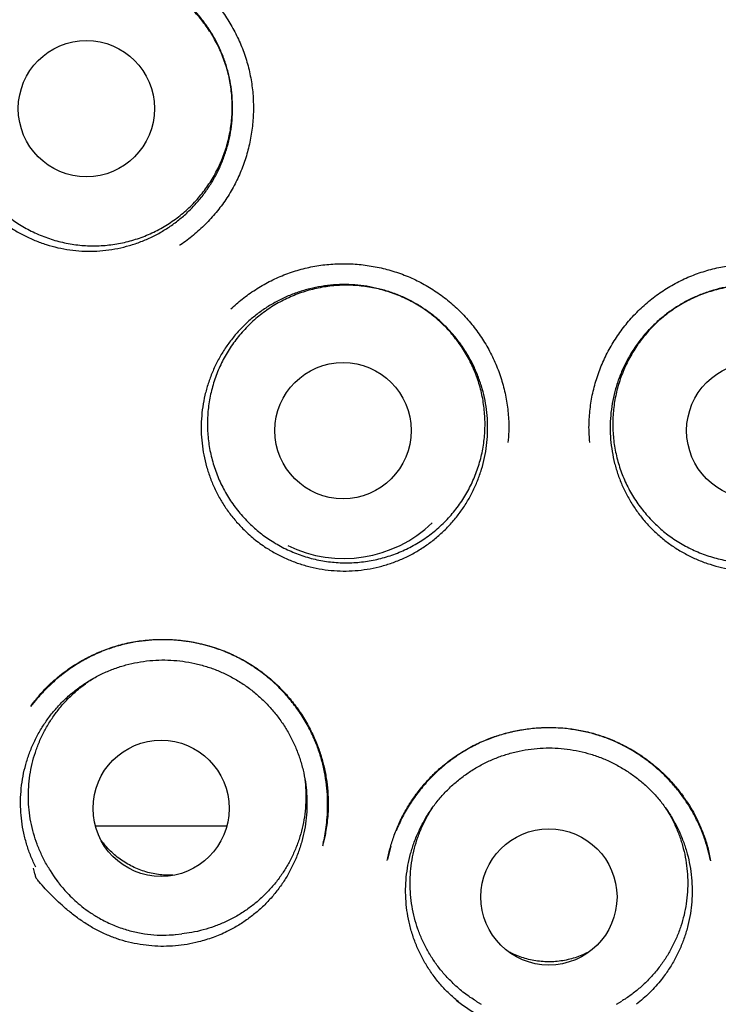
# Model space of a CAD drawing. Header units: millimetres. Extents: x 8 to 676, y 12 to 869.
# Tile 61 of 77: x 399.08 to 405.36, y 841.99 to 850.85. Entities that reach past the tile are written whole.
import ezdxf

# ---------------------------------------------------------------- set-up
doc = ezdxf.new("R2010")
doc.units = ezdxf.units.MM

msp = doc.modelspace()

# ---------------------------------------------------------------- linework, layer by layer
at = {"color": 7, "linetype": 'Continuous', "lineweight": 30}
for p, q in [((402.4135, 843.4134), (402.3849, 843.2956)), ((399.3509, 843.1953), (399.3809, 843.1484)), ((400.473, 842.6198), (400.4781, 842.62)), ((400.4781, 842.62), (400.5335, 842.6258)), ((403.18, 842.0218), (403.2274, 841.9925)), ((404.4452, 841.9925), (404.4926, 842.0218))]:
    msp.add_line(p, q, dxfattribs=at)
at = {"color": 7, "linetype": 'Continuous', "lineweight": 30, "flags": 128}
msp.add_lwpolyline([(400.4501, 842.6175), (400.4602, 842.6183), (400.4781, 842.62)], dxfattribs=at)
at = {"color": 7, "linetype": 'Continuous', "lineweight": 30}
for centre, radius in [((403.8363, 850.9968), 16.35), ((403.8363, 850.9968), 16.1738), ((399.6759, 850.0472), 0.6128), ((401.9844, 847.1516), 0.6128), ((405.6882, 847.1516), 0.6128), ((400.3479, 843.7544), 0.6125), ((403.8363, 842.9581), 0.6126)]:
    msp.add_circle(centre, radius, dxfattribs=at)
for centre, radius, start, end in [((401.9891, 847.1606), 1.1585, 244.27775, 313.56808), ((400.3572, 843.7734), 1.1592, 212.62962, 217.57604)]:
    msp.add_arc(centre, radius, start, end, dxfattribs=at)
for points, knots in [([(403.8363, 868.8491), (403.7102, 868.8483), (403.4616, 868.8468), (403.0939, 868.8348), (402.7369, 868.8163), (402.3903, 868.7913), (402.0559, 868.7607), (401.7337, 868.7252), (401.4234, 868.6854), (401.1229, 868.6416), (400.8146, 868.5913), (400.4997, 868.5343), (400.1795, 868.4702), (399.8728, 868.4031), (399.5794, 868.3336), (399.2995, 868.2625), (399.0273, 868.1887), (398.7636, 868.1128), (398.5093, 868.0354), (398.2705, 867.9589), (398.0618, 867.8889), (397.8808, 867.8259), (397.7246, 867.7699), (397.5739, 867.7142), (397.3569, 867.6319), (397.0722, 867.5189), (396.7209, 867.3707), (396.3385, 867.1996), (395.9258, 867.0027), (395.4838, 866.7764), (395.044, 866.5355), (394.6073, 866.28), (394.1751, 866.0104), (393.757, 865.733), (393.354, 865.4492), (392.9667, 865.1606), (392.588, 864.8624), (392.2187, 864.5551), (391.8513, 864.2324), (391.4866, 863.8936), (391.1251, 863.5381), (390.774, 863.1726), (390.4333, 862.7969), (390.1029, 862.4112), (389.789, 862.0229), (389.491, 861.6327), (389.2085, 861.2417), (388.9365, 860.8431), (388.6753, 860.4373), (388.4201, 860.0167), (388.1718, 859.5806), (387.9312, 859.1287), (387.7037, 858.67), (387.4895, 858.2054), (387.2893, 857.736), (387.1066, 857.2714), (386.9406, 856.8121), (386.7902, 856.3583), (386.652, 855.9008), (386.5262, 855.4398), (386.4102, 854.9657), (386.3051, 854.4784), (386.2115, 853.9774), (386.132, 853.4726), (386.0666, 852.9644), (386.0157, 852.4546), (385.9801, 851.954), (385.9589, 851.4638), (385.9511, 850.9841), (385.9561, 850.5051), (385.9739, 850.0269), (386.0051, 849.5399), (386.0506, 849.044), (386.1114, 848.5394), (386.1866, 848.0357), (386.2762, 847.5329), (386.3801, 847.0314), (386.4961, 846.5421), (386.6229, 846.0659), (386.7591, 845.604), (386.9073, 845.1472), (387.0672, 844.6955), (387.2425, 844.2397), (387.4339, 843.7802), (387.6423, 843.3174), (387.864, 842.8602), (388.099, 842.4085), (388.3474, 841.9623), (388.6047, 841.5293), (388.8703, 841.1092), (389.1435, 840.7017), (389.4292, 840.2993), (389.7275, 839.9026), (390.0187, 839.5367), (390.3007, 839.2002), (390.5713, 838.8918), (390.8516, 838.5867), (391.1425, 838.2844), (391.4449, 837.9845), (391.7593, 837.6874), (392.0396, 837.435), (392.2818, 837.2253), (392.4824, 837.0566), (392.6874, 836.8892), (392.8965, 836.7235), (393.1092, 836.56), (393.2929, 836.4232), (393.4422, 836.3143), (393.5528, 836.2348), (393.6531, 836.1635), (393.7431, 836.1003), (393.8191, 836.0474), (393.882, 836.0039), (393.9329, 835.969), (393.9765, 835.9392), (394.0126, 835.9146), (394.0416, 835.8951), (394.0581, 835.8841), (394.0652, 835.8793)], [0, 0, 0, 0, 0.008234, 0.016241, 0.024023, 0.031588, 0.038937, 0.045949, 0.052759, 0.05937, 0.065784, 0.073164, 0.08027, 0.087107, 0.093672, 0.099962, 0.105973, 0.112089, 0.117881, 0.123339, 0.128465, 0.132261, 0.135853, 0.139304, 0.142756, 0.151008, 0.159308, 0.16766, 0.178369, 0.189175, 0.200088, 0.211116, 0.222218, 0.233356, 0.243882, 0.254406, 0.264904, 0.275358, 0.285789, 0.296833, 0.307867, 0.318899, 0.329935, 0.340987, 0.352066, 0.362548, 0.373052, 0.383564, 0.394069, 0.404565, 0.415698, 0.426841, 0.437995, 0.449138, 0.46025, 0.471323, 0.481741, 0.492146, 0.502546, 0.512948, 0.52336, 0.534419, 0.545509, 0.556639, 0.567797, 0.578966, 0.590102, 0.600569, 0.611011, 0.621436, 0.631851, 0.642262, 0.653309, 0.664371, 0.675455, 0.686572, 0.697726, 0.708897, 0.719418, 0.729902, 0.74035, 0.75078, 0.761197, 0.772241, 0.783288, 0.794345, 0.805423, 0.816541, 0.827702, 0.838312, 0.849001, 0.859744, 0.870545, 0.881412, 0.890286, 0.899213, 0.908213, 0.917344, 0.926613, 0.936028, 0.945594, 0.951246, 0.956954, 0.962716, 0.968526, 0.974382, 0.980238, 0.983488, 0.986453, 0.989133, 0.991528, 0.993639, 0.995183, 0.996531, 0.997686, 0.998647, 0.999417, 1, 1, 1, 1]), ([(413.6075, 835.8794), (413.6134, 835.8834), (413.6261, 835.892), (413.655, 835.9124), (413.6973, 835.9422), (413.7559, 835.9831), (413.8258, 836.0308), (413.9035, 836.0839), (414.0142, 836.1607), (414.1586, 836.2626), (414.3374, 836.3919), (414.5247, 836.531), (414.7198, 836.6798), (414.9236, 836.8398), (415.1355, 837.0113), (415.3384, 837.1807), (415.5303, 837.3457), (415.7077, 837.5023), (415.8831, 837.6612), (416.0545, 837.8208), (416.2651, 838.0219), (416.5114, 838.2656), (416.7894, 838.5535), (417.056, 838.8419), (417.3114, 839.1307), (417.561, 839.425), (417.8044, 839.7249), (418.0414, 840.0301), (418.2687, 840.3359), (418.4878, 840.6437), (418.7, 840.9553), (418.9052, 841.2705), (419.1035, 841.5892), (419.3111, 841.9389), (419.5259, 842.3206), (419.7454, 842.7358), (419.9538, 843.1563), (420.1511, 843.5821), (420.3412, 844.022), (420.5231, 844.4764), (420.6958, 844.9456), (420.8559, 845.4207), (421.0029, 845.9012), (421.1366, 846.3858), (421.2542, 846.8639), (421.3567, 847.3343), (421.4449, 847.7966), (421.521, 848.2601), (421.5849, 848.725), (421.6377, 849.2007), (421.6785, 849.6874), (421.7062, 850.185), (421.7201, 850.6844), (421.72, 851.1854), (421.7057, 851.6876), (421.678, 852.1802), (421.6377, 852.6617), (421.5858, 853.1312), (421.522, 853.5978), (421.446, 854.0617), (421.3564, 854.5322), (421.2524, 855.0091), (421.133, 855.4922), (421.0001, 855.9723), (420.8536, 856.4492), (420.6935, 856.923), (420.5228, 857.3846), (420.3428, 857.8334), (420.1548, 858.2684), (419.9557, 858.6972), (419.746, 859.1194), (419.5213, 859.5433), (419.2809, 859.9686), (419.0241, 860.3947), (418.7559, 860.8134), (418.4763, 861.2246), (418.1852, 861.6283), (417.8882, 862.017), (417.586, 862.3911), (417.2794, 862.7508), (416.9628, 863.1029), (416.637, 863.4465), (416.3124, 863.771), (415.9902, 864.077), (415.6714, 864.3656), (415.3454, 864.6466), (415.0128, 864.9197), (414.6742, 865.1844), (414.3322, 865.4388), (413.9784, 865.6892), (413.6153, 865.9333), (413.2433, 866.1703), (412.8745, 866.3929), (412.5091, 866.6017), (412.2182, 866.7591), (412.002, 866.8716), (411.86, 866.9439), (411.7158, 867.0157), (411.5653, 867.0889), (411.4041, 867.1654), (411.2309, 867.2454), (411.0452, 867.3287), (410.8435, 867.4163), (410.6251, 867.5079), (410.3893, 867.603), (410.1388, 867.6996), (409.8736, 867.7972), (409.5939, 867.8951), (409.3149, 867.9875), (409.038, 868.0741), (408.7649, 868.1549), (408.4813, 868.2338), (408.1873, 868.3104), (407.8847, 868.3836), (407.5734, 868.4532), (407.2535, 868.5187), (406.9233, 868.5801), (406.5801, 868.6372), (406.2236, 868.6893), (405.8537, 868.7356), (405.4725, 868.7751), (405.0799, 868.8071), (404.6758, 868.8308), (404.26, 868.8462), (403.9788, 868.8481), (403.8363, 868.8491)], [0, 0, 0, 0, 0.000552, 0.001205, 0.002456, 0.004012, 0.005886, 0.007981, 0.01016, 0.014683, 0.019527, 0.024569, 0.029914, 0.035556, 0.041491, 0.047717, 0.052815, 0.058019, 0.063172, 0.06827, 0.073314, 0.082189, 0.090899, 0.099447, 0.107837, 0.116073, 0.124646, 0.133059, 0.141311, 0.149527, 0.157735, 0.165924, 0.174094, 0.182247, 0.192479, 0.202698, 0.212911, 0.223125, 0.233347, 0.244204, 0.255084, 0.265996, 0.276945, 0.287894, 0.298822, 0.309094, 0.319334, 0.329556, 0.339769, 0.349978, 0.360811, 0.371658, 0.382526, 0.393429, 0.404375, 0.415334, 0.425647, 0.435926, 0.446176, 0.456406, 0.466622, 0.477451, 0.48828, 0.499119, 0.509976, 0.52086, 0.531779, 0.542113, 0.552435, 0.562723, 0.572982, 0.583219, 0.594058, 0.604885, 0.615704, 0.626524, 0.637356, 0.648208, 0.658466, 0.668759, 0.679071, 0.689384, 0.699684, 0.709041, 0.718401, 0.727768, 0.737143, 0.746507, 0.755832, 0.76498, 0.77481, 0.784408, 0.793782, 0.80294, 0.811886, 0.815386, 0.818854, 0.822294, 0.825904, 0.829787, 0.833941, 0.83837, 0.843075, 0.8483, 0.853836, 0.859683, 0.865835, 0.872288, 0.879035, 0.885031, 0.891231, 0.897638, 0.904251, 0.911072, 0.917975, 0.925081, 0.932392, 0.939912, 0.947802, 0.955915, 0.964256, 0.972828, 0.981639, 0.990694, 1, 1, 1, 1]), ([(399.9051, 851.5158), (399.9321, 851.5123), (400.0071, 851.5024), (400.1274, 851.471), (400.2646, 851.4233), (400.3961, 851.3617), (400.5205, 851.287), (400.6369, 851.2004), (400.7443, 851.1028), (400.8419, 850.9952), (400.9288, 850.8785), (401.0043, 850.7539), (401.0674, 850.6222), (401.1172, 850.4845), (401.1528, 850.3423), (401.1739, 850.1976), (401.1806, 850.0518), (401.1732, 849.9064), (401.1519, 849.7626), (401.117, 849.6217), (401.0686, 849.4849), (401.007, 849.3535), (400.9324, 849.229), (400.8454, 849.1127), (400.7476, 849.0049), (400.639, 848.9083), (400.5604, 848.8459), (400.5163, 848.8193), (400.5137, 848.8177)], [0, 0, 0, 0, 0.0227891, 0.0634107, 0.1039856, 0.1445104, 0.1850018, 0.2254783, 0.2659765, 0.306516, 0.3471076, 0.3877629, 0.4285045, 0.4693755, 0.5103279, 0.5511323, 0.5918302, 0.6324542, 0.6730207, 0.7135395, 0.7540244, 0.7945024, 0.8350082, 0.8755547, 0.916153, 0.9567888, 0.9974323, 1, 1, 1, 1]), ([(398.8062, 849.1286), (398.7808, 849.1544), (398.7301, 849.2062), (398.6626, 849.2917), (398.602, 849.382), (398.5493, 849.4771), (398.505, 849.5764), (398.4691, 849.6791), (398.4419, 849.7845), (398.4236, 849.8917), (398.4146, 850), (398.4148, 850.1089), (398.4239, 850.2173), (398.4421, 850.3245), (398.4695, 850.4297), (398.5056, 850.5324), (398.5502, 850.6317), (398.6028, 850.7268), (398.6635, 850.817), (398.7315, 850.9018), (398.8064, 850.9808), (398.8875, 851.0531), (398.9746, 851.1181), (399.0669, 851.1757), (399.1637, 851.2253), (399.2642, 851.2667), (399.3679, 851.2992), (399.4741, 851.3229), (399.5818, 851.3378), (399.6903, 851.3435), (399.7989, 851.3399), (399.907, 851.3271), (400.0136, 851.3054), (400.1179, 851.2749), (400.2192, 851.2355), (400.3169, 851.1876), (400.4103, 851.1319), (400.4987, 851.0685), (400.5812, 850.9978), (400.6576, 850.9203), (400.7273, 850.8367), (400.7897, 850.7477), (400.8442, 850.6536), (400.8907, 850.5552), (400.9289, 850.4533), (400.9583, 850.3486), (400.9786, 850.2418), (400.9899, 850.1336), (400.9922, 850.0247), (400.9853, 849.9162), (400.9691, 849.8087), (400.944, 849.7029), (400.9101, 849.5994), (400.8678, 849.4993), (400.8169, 849.4032), (400.7582, 849.3117), (400.692, 849.2253), (400.6189, 849.1449), (400.5391, 849.071), (400.4534, 849.0041), (400.3624, 848.9445), (400.2668, 848.8928), (400.1671, 848.8496), (400.064, 848.8148), (399.9584, 848.7887), (399.8511, 848.7716), (399.7427, 848.7638), (399.6339, 848.7652), (399.5256, 848.7756), (399.4187, 848.7949), (399.3138, 848.8235), (399.2116, 848.8608), (399.1128, 848.9064), (399.0106, 848.9647), (398.9064, 849.0371), (398.8396, 849.0981), (398.8062, 849.1286)], [0, 0, 0, 0, 0.0134, 0.026847, 0.040295, 0.053694, 0.067094, 0.080541, 0.093989, 0.107388, 0.120788, 0.134235, 0.147683, 0.161082, 0.174482, 0.18793, 0.201377, 0.214777, 0.228176, 0.241624, 0.255071, 0.268471, 0.28187, 0.295318, 0.308765, 0.322165, 0.335565, 0.349012, 0.36246, 0.375859, 0.389259, 0.402706, 0.416154, 0.429553, 0.442953, 0.4564, 0.469848, 0.483247, 0.496647, 0.510095, 0.523542, 0.536942, 0.550341, 0.563789, 0.577236, 0.590636, 0.604035, 0.617483, 0.63093, 0.64433, 0.65773, 0.671177, 0.684625, 0.698024, 0.711424, 0.724871, 0.738319, 0.751718, 0.765118, 0.778565, 0.792013, 0.805412, 0.818812, 0.83226, 0.845707, 0.859107, 0.872506, 0.885954, 0.899401, 0.912801, 0.9262, 0.939648, 0.953095, 0.966495, 0.983247, 1, 1, 1, 1]), ([(398.8676, 849.1684), (398.8353, 849.2022), (398.7705, 849.2699), (398.6884, 849.3843), (398.6187, 849.5064), (398.5637, 849.6359), (398.5233, 849.7706), (398.4981, 849.909), (398.489, 850.0493), (398.4955, 850.1898), (398.5175, 850.3287), (398.5553, 850.4642), (398.6079, 850.5946), (398.6746, 850.7184), (398.7552, 850.8337), (398.8479, 850.9393), (398.9519, 851.034), (399.066, 851.1161), (399.1885, 851.1851), (399.3179, 851.24), (399.4527, 851.2797), (399.5912, 851.3042), (399.7315, 851.3132), (399.8719, 851.3059), (400.0106, 851.2832), (400.1459, 851.2452), (400.2761, 851.1919), (400.3995, 851.1245), (400.5146, 851.0439), (400.6198, 850.9505), (400.7139, 850.846), (400.7959, 850.7318), (400.8643, 850.6088), (400.9186, 850.4791), (400.9582, 850.3441), (400.982, 850.2055), (400.9903, 850.0651), (400.983, 849.9246), (400.9596, 849.786), (400.921, 849.6507), (400.8676, 849.5206), (400.7997, 849.3975), (400.7185, 849.2827), (400.6251, 849.1776), (400.5203, 849.0839), (400.4057, 849.0025), (400.2828, 848.9343), (400.1528, 848.8806), (400.0178, 848.8417), (399.8792, 848.818), (399.7388, 848.8104), (399.5985, 848.8185), (399.4599, 848.842), (399.3249, 848.8814), (399.195, 848.9353), (399.0748, 849.0022), (398.9644, 849.0795), (398.8999, 849.1388), (398.8676, 849.1684)], [0, 0, 0, 0, 0.017879, 0.035815, 0.053694, 0.071573, 0.089509, 0.107388, 0.125266, 0.143202, 0.161081, 0.17896, 0.196896, 0.214775, 0.232654, 0.25059, 0.268469, 0.286348, 0.304284, 0.322163, 0.340041, 0.357977, 0.375856, 0.393735, 0.411671, 0.42955, 0.447429, 0.465365, 0.483244, 0.501123, 0.519059, 0.536938, 0.554816, 0.572752, 0.590631, 0.60851, 0.626446, 0.644325, 0.662204, 0.68014, 0.698019, 0.715898, 0.733834, 0.751713, 0.769591, 0.787527, 0.805406, 0.823285, 0.841221, 0.8591, 0.876979, 0.894915, 0.912794, 0.930673, 0.948609, 0.966488, 0.983244, 1, 1, 1, 1]), ([(400.9751, 848.2456), (401.0087, 848.2759), (401.0781, 848.3387), (401.1945, 848.4205), (401.3201, 848.4932), (401.4523, 848.5532), (401.5896, 848.5999), (401.7311, 848.6324), (401.8752, 848.6505), (402.0206, 848.6543), (402.1658, 848.6442), (402.3094, 848.6204), (402.4501, 848.583), (402.5864, 848.5322), (402.7168, 848.4683), (402.8399, 848.3914), (402.9547, 848.3026), (403.0604, 848.2031), (403.156, 848.0937), (403.2408, 847.9755), (403.3139, 847.8495), (403.3746, 847.7167), (403.4219, 847.5782), (403.455, 847.4355), (403.4731, 847.2905), (403.4781, 847.1592), (403.471, 847.0772), (403.4681, 847.0435)], [0, 0, 0, 0, 0.037926, 0.078491, 0.119008, 0.159486, 0.199948, 0.24043, 0.280955, 0.321535, 0.362157, 0.402791, 0.443404, 0.483971, 0.524488, 0.56497, 0.605436, 0.645922, 0.686448, 0.727026, 0.767668, 0.808393, 0.849245, 0.890191, 0.930992, 0.971684, 1, 1, 1, 1]), ([(404.2046, 847.0435), (404.2017, 847.0772), (404.1946, 847.1592), (404.1996, 847.2905), (404.2176, 847.4355), (404.2507, 847.5782), (404.298, 847.7167), (404.3587, 847.8495), (404.4319, 847.9755), (404.5167, 848.0937), (404.6123, 848.2031), (404.7179, 848.3026), (404.8327, 848.3914), (404.9558, 848.4683), (405.0863, 848.5322), (405.2225, 848.583), (405.3632, 848.6204), (405.5068, 848.6442), (405.652, 848.6543), (405.7974, 848.6505), (405.9416, 848.6324), (406.083, 848.5999), (406.2203, 848.5532), (406.3525, 848.4932), (406.4781, 848.4205), (406.5945, 848.3387), (406.664, 848.2759), (406.6975, 848.2456)], [0, 0, 0, 0, 0.0283162, 0.0690082, 0.1098089, 0.1507546, 0.1916067, 0.2323325, 0.2729735, 0.3135516, 0.3540782, 0.3945642, 0.43503, 0.4755124, 0.516029, 0.5565962, 0.5972092, 0.6378431, 0.6784648, 0.7190449, 0.7595698, 0.8000519, 0.8405138, 0.8809919, 0.9215091, 0.9620744, 1, 1, 1, 1]), ([(401.0827, 846.2695), (401.0579, 846.2958), (401.0081, 846.3484), (400.9422, 846.4351), (400.8832, 846.5265), (400.8322, 846.6226), (400.7897, 846.7226), (400.7557, 846.826), (400.7304, 846.9318), (400.7141, 847.0392), (400.7071, 847.1477), (400.7093, 847.2565), (400.7205, 847.3647), (400.7406, 847.4715), (400.77, 847.5761), (400.808, 847.678), (400.8544, 847.7764), (400.9088, 847.8705), (400.9711, 847.9595), (401.0407, 848.0431), (401.1171, 848.1206), (401.1996, 848.1913), (401.2879, 848.2547), (401.3813, 848.3105), (401.479, 848.3583), (401.5803, 848.3978), (401.6846, 848.4284), (401.7912, 848.4501), (401.8993, 848.4629), (402.0079, 848.4666), (402.1165, 848.461), (402.2243, 848.4462), (402.3306, 848.4225), (402.4343, 848.3901), (402.5349, 848.3488), (402.6318, 848.2992), (402.7242, 848.2417), (402.8114, 848.1768), (402.8926, 848.1045), (402.9676, 848.0257), (403.0358, 847.9408), (403.0966, 847.8507), (403.1494, 847.7557), (403.1941, 847.6565), (403.2303, 847.5539), (403.2579, 847.4487), (403.2762, 847.3416), (403.2855, 847.2332), (403.2858, 847.1244), (403.2769, 847.0161), (403.2588, 846.909), (403.2316, 846.8036), (403.1959, 846.7009), (403.1517, 846.6016), (403.099, 846.5065), (403.0386, 846.4161), (402.9708, 846.331), (402.8962, 846.252), (402.8151, 846.1797), (402.728, 846.1144), (402.6359, 846.0565), (402.5393, 846.0066), (402.4388, 845.9653), (402.3351, 845.9325), (402.229, 845.9084), (402.1213, 845.8933), (402.0128, 845.8875), (401.904, 845.8909), (401.7959, 845.9032), (401.6893, 845.9246), (401.5849, 845.9551), (401.4834, 845.9943), (401.3854, 846.0417), (401.2842, 846.1019), (401.1813, 846.1762), (401.1156, 846.2384), (401.0827, 846.2695)], [0, 0, 0, 0, 0.0134, 0.026847, 0.040295, 0.053694, 0.067094, 0.080541, 0.093989, 0.107388, 0.120788, 0.134235, 0.147683, 0.161082, 0.174482, 0.18793, 0.201377, 0.214777, 0.228176, 0.241624, 0.255071, 0.268471, 0.28187, 0.295318, 0.308765, 0.322165, 0.335565, 0.349012, 0.36246, 0.375859, 0.389259, 0.402706, 0.416154, 0.429553, 0.442953, 0.4564, 0.469848, 0.483247, 0.496647, 0.510095, 0.523542, 0.536942, 0.550341, 0.563789, 0.577236, 0.590636, 0.604035, 0.617483, 0.63093, 0.64433, 0.65773, 0.671177, 0.684625, 0.698024, 0.711424, 0.724871, 0.738319, 0.751718, 0.765118, 0.778565, 0.792013, 0.805412, 0.818812, 0.83226, 0.845707, 0.859107, 0.872506, 0.885954, 0.899401, 0.912801, 0.9262, 0.939648, 0.953095, 0.966495, 0.983247, 1, 1, 1, 1]), ([(401.1275, 846.3312), (401.0956, 846.3655), (401.0318, 846.4341), (400.9515, 846.5497), (400.8836, 846.6728), (400.8305, 846.803), (400.7921, 846.9383), (400.769, 847.077), (400.7619, 847.2174), (400.7705, 847.3577), (400.7946, 847.4962), (400.8345, 847.631), (400.889, 847.7606), (400.9576, 847.8833), (401.0399, 847.9973), (401.1343, 848.1015), (401.2396, 848.1945), (401.355, 848.2749), (401.4786, 848.3419), (401.6089, 848.3949), (401.7444, 848.4325), (401.8832, 848.4549), (402.0236, 848.4618), (402.164, 848.4524), (402.3024, 848.4276), (402.4373, 848.3876), (402.5666, 848.3323), (402.689, 848.2631), (402.803, 848.1807), (402.9068, 848.0858), (402.9994, 847.98), (403.0798, 847.8645), (403.1463, 847.7406), (403.1987, 847.6102), (403.2362, 847.4747), (403.258, 847.3357), (403.2642, 847.1953), (403.2548, 847.055), (403.2293, 846.9168), (403.1887, 846.7822), (403.1334, 846.653), (403.0636, 846.5309), (402.9807, 846.4174), (402.8857, 846.3138), (402.7794, 846.2218), (402.6635, 846.1421), (402.5396, 846.0758), (402.4088, 846.0241), (402.2731, 845.9873), (402.1341, 845.9657), (401.9936, 845.9602), (401.8533, 845.9704), (401.715, 845.996), (401.5806, 846.0374), (401.4515, 846.0933), (401.3322, 846.162), (401.223, 846.2408), (401.1593, 846.3011), (401.1275, 846.3312)], [0, 0, 0, 0, 0.017879, 0.035815, 0.053694, 0.071573, 0.089509, 0.107388, 0.125266, 0.143202, 0.161081, 0.17896, 0.196896, 0.214775, 0.232654, 0.25059, 0.268469, 0.286348, 0.304284, 0.322163, 0.340041, 0.357977, 0.375856, 0.393735, 0.411671, 0.42955, 0.447429, 0.465365, 0.483244, 0.501123, 0.519059, 0.536938, 0.554816, 0.572752, 0.590631, 0.60851, 0.626446, 0.644325, 0.662204, 0.68014, 0.698019, 0.715898, 0.733834, 0.751713, 0.769591, 0.787527, 0.805406, 0.823285, 0.841221, 0.8591, 0.876979, 0.894915, 0.912794, 0.930673, 0.948609, 0.966488, 0.983244, 1, 1, 1, 1]), ([(406.5899, 846.2695), (406.5638, 846.2444), (406.5114, 846.1943), (406.4252, 846.1278), (406.3341, 846.0682), (406.2384, 846.0166), (406.1386, 845.9735), (406.0355, 845.9388), (405.9298, 845.9128), (405.8224, 845.8957), (405.714, 845.888), (405.6052, 845.8894), (405.4968, 845.8998), (405.3899, 845.9192), (405.285, 845.9478), (405.1828, 845.9852), (405.0841, 846.0309), (404.9896, 846.0846), (404.9001, 846.1463), (404.816, 846.2153), (404.738, 846.2911), (404.6667, 846.3731), (404.6027, 846.4609), (404.5462, 846.5539), (404.4977, 846.6512), (404.4575, 846.7522), (404.4262, 846.8563), (404.4037, 846.9627), (404.3902, 847.0707), (404.3857, 847.1792), (404.3906, 847.2878), (404.4047, 847.3957), (404.4276, 847.5021), (404.4593, 847.606), (404.4999, 847.7068), (404.5489, 847.804), (404.6058, 847.8968), (404.6701, 847.9844), (404.7418, 848.0661), (404.8202, 848.1416), (404.9046, 848.2104), (404.9943, 848.2718), (405.089, 848.3252), (405.188, 848.3705), (405.2903, 848.4075), (405.3953, 848.4357), (405.5024, 848.4548), (405.6107, 848.4648), (405.7196, 848.4658), (405.828, 848.4577), (405.9353, 848.4403), (406.0408, 848.4139), (406.1439, 848.3789), (406.2435, 848.3354), (406.3389, 848.2834), (406.4298, 848.2236), (406.5154, 848.1564), (406.5949, 848.0824), (406.6678, 848.0018), (406.7337, 847.9153), (406.7922, 847.8235), (406.8428, 847.7274), (406.8849, 847.6272), (406.9184, 847.5237), (406.9432, 847.4178), (406.9591, 847.3103), (406.9656, 847.2018), (406.963, 847.093), (406.9513, 846.9848), (406.9307, 846.8781), (406.9009, 846.7736), (406.8624, 846.6718), (406.8157, 846.5736), (406.7562, 846.472), (406.6826, 846.3686), (406.6208, 846.3025), (406.5899, 846.2695)], [0, 0, 0, 0, 0.0134, 0.026847, 0.040295, 0.053694, 0.067094, 0.080541, 0.093989, 0.107388, 0.120788, 0.134235, 0.147683, 0.161082, 0.174482, 0.18793, 0.201377, 0.214777, 0.228176, 0.241624, 0.255071, 0.268471, 0.28187, 0.295318, 0.308765, 0.322165, 0.335565, 0.349012, 0.36246, 0.375859, 0.389259, 0.402706, 0.416154, 0.429553, 0.442953, 0.4564, 0.469848, 0.483247, 0.496647, 0.510095, 0.523542, 0.536942, 0.550341, 0.563789, 0.577236, 0.590636, 0.604035, 0.617483, 0.63093, 0.64433, 0.65773, 0.671177, 0.684625, 0.698024, 0.711424, 0.724871, 0.738319, 0.751718, 0.765118, 0.778565, 0.792013, 0.805412, 0.818812, 0.83226, 0.845707, 0.859107, 0.872506, 0.885954, 0.899401, 0.912801, 0.9262, 0.939648, 0.953095, 0.966495, 0.983247, 1, 1, 1, 1]), ([(404.7591, 846.3456), (404.7278, 846.3804), (404.6652, 846.45), (404.5868, 846.5669), (404.521, 846.6911), (404.4701, 846.8221), (404.4341, 846.958), (404.4133, 847.097), (404.4086, 847.2375), (404.4196, 847.3777), (404.446, 847.5158), (404.4882, 847.65), (404.5449, 847.7786), (404.6156, 847.9002), (404.6997, 848.0129), (404.7959, 848.1155), (404.9028, 848.2069), (405.0195, 848.2853), (405.1442, 848.3504), (405.2754, 848.4012), (405.4115, 848.4367), (405.5507, 848.4568), (405.6912, 848.4614), (405.8314, 848.4498), (405.9694, 848.4228), (406.1035, 848.3806), (406.2319, 848.3233), (406.3532, 848.2521), (406.4658, 848.1679), (406.5679, 848.0713), (406.6587, 847.964), (406.7371, 847.8473), (406.8015, 847.7223), (406.8517, 847.591), (406.8869, 847.4549), (406.9063, 847.3157), (406.9102, 847.1752), (406.8984, 847.0351), (406.8706, 846.8972), (406.8277, 846.7633), (406.7702, 846.635), (406.6983, 846.5141), (406.6135, 846.402), (406.5167, 846.2999), (406.4089, 846.2096), (406.2917, 846.1318), (406.1667, 846.0674), (406.035, 846.0179), (405.8987, 845.9832), (405.7594, 845.9639), (405.6188, 845.9607), (405.4787, 845.9731), (405.3409, 846.001), (405.2072, 846.0445), (405.0791, 846.1025), (404.961, 846.1731), (404.8531, 846.2537), (404.7904, 846.315), (404.7591, 846.3456)], [0, 0, 0, 0, 0.017879, 0.035815, 0.053694, 0.071573, 0.089509, 0.107388, 0.125266, 0.143202, 0.161081, 0.17896, 0.196896, 0.214775, 0.232654, 0.25059, 0.268469, 0.286348, 0.304284, 0.322163, 0.340041, 0.357977, 0.375856, 0.393735, 0.411671, 0.42955, 0.447429, 0.465365, 0.483244, 0.501123, 0.519059, 0.536938, 0.554816, 0.572752, 0.590631, 0.60851, 0.626446, 0.644325, 0.662204, 0.68014, 0.698019, 0.715898, 0.733834, 0.751713, 0.769591, 0.787527, 0.805406, 0.823285, 0.841221, 0.8591, 0.876979, 0.894915, 0.912794, 0.930673, 0.948609, 0.966488, 0.983244, 1, 1, 1, 1]), ([(401.8062, 843.4436), (401.8086, 843.4533), (401.8168, 843.4868), (401.8278, 843.5482), (401.8389, 843.6309), (401.8457, 843.7237), (401.8468, 843.8264), (401.8403, 843.9373), (401.8249, 844.052), (401.8001, 844.1662), (401.7666, 844.2768), (401.7216, 844.3918), (401.6634, 844.5092), (401.5906, 844.6265), (401.5088, 844.7349), (401.4192, 844.8338), (401.3227, 844.923), (401.2196, 845.003), (401.1094, 845.0739), (400.9916, 845.1355), (400.8667, 845.1867), (400.736, 845.2265), (400.6006, 845.2543), (400.471, 845.2687), (400.3487, 845.272), (400.2347, 845.2665), (400.1204, 845.2522), (400.0078, 845.2291), (399.8907, 845.1953), (399.7728, 845.1497), (399.6566, 845.0919), (399.5512, 845.0275), (399.4564, 844.9586), (399.3718, 844.887), (399.2976, 844.814), (399.2309, 844.7424), (399.1925, 844.6936), (399.174, 844.67)], [0, 0, 0, 0, 0.007343, 0.02552, 0.046053, 0.068952, 0.094228, 0.121898, 0.150961, 0.179727, 0.208193, 0.236332, 0.270907, 0.304864, 0.338241, 0.371062, 0.403347, 0.435173, 0.467307, 0.500028, 0.533236, 0.56681, 0.600785, 0.635176, 0.662997, 0.691092, 0.719461, 0.748051, 0.775947, 0.809421, 0.84136, 0.871769, 0.900637, 0.927948, 0.953657, 0.977617, 1, 1, 1, 1]), ([(399.1777, 844.6764), (399.1863, 844.6878), (399.205, 844.7129), (399.238, 844.7547), (399.2788, 844.802), (399.3285, 844.8539), (399.3867, 844.9077), (399.4623, 844.9702), (399.5558, 845.037), (399.6685, 845.1036), (399.7886, 845.1611), (399.9155, 845.2083), (400.0486, 845.2441), (400.1867, 845.267), (400.3276, 845.2765), (400.4691, 845.2727), (400.6089, 845.256), (400.7457, 845.2268), (400.8784, 845.1855), (401.0057, 845.1326), (401.1266, 845.0684), (401.2399, 844.9935), (401.3452, 844.909), (401.4423, 844.8155), (401.5312, 844.7131), (401.6114, 844.6019), (401.682, 844.4825), (401.7379, 844.364), (401.7807, 844.2487), (401.8121, 844.1382), (401.8347, 844.0246), (401.8483, 843.909), (401.8524, 843.8015), (401.8491, 843.7064), (401.8417, 843.6275), (401.8315, 843.5593), (401.8202, 843.5017), (401.8091, 843.4542), (401.802, 843.4268), (401.7988, 843.4145)], [0, 0, 0, 0, 0.011281, 0.024581, 0.039995, 0.057589, 0.07736, 0.097987, 0.129355, 0.161244, 0.193658, 0.226606, 0.260113, 0.294199, 0.328749, 0.36319, 0.397436, 0.431463, 0.465244, 0.498767, 0.532031, 0.565051, 0.597839, 0.630479, 0.663418, 0.69676, 0.730512, 0.76469, 0.792363, 0.820352, 0.848588, 0.876968, 0.905397, 0.927229, 0.946595, 0.963516, 0.978025, 0.990165, 1, 1, 1, 1]), ([(399.2209, 843.2255), (399.2056, 843.2578), (399.1751, 843.3223), (399.1393, 843.4245), (399.1114, 843.53), (399.0927, 843.6376), (399.0833, 843.7453), (399.0828, 843.8534), (399.0916, 843.9621), (399.1096, 844.0698), (399.1364, 844.1745), (399.1717, 844.2766), (399.2161, 844.3763), (399.2687, 844.4718), (399.3287, 844.5617), (399.396, 844.6463), (399.4709, 844.7257), (399.5522, 844.7984), (399.6387, 844.8633), (399.7302, 844.9209), (399.8272, 844.971), (399.9281, 845.0127), (400.0313, 845.0453), (400.1367, 845.0694), (400.2449, 845.0845), (400.354, 845.0905), (400.4622, 845.0872), (400.5698, 845.075), (400.6769, 845.0535), (400.7819, 845.023), (400.883, 844.9842), (400.9805, 844.9371), (401.0745, 844.8814), (401.1635, 844.818), (401.2461, 844.7479), (401.3225, 844.6713), (401.3929, 844.5877), (401.4559, 844.4984), (401.5106, 844.4051), (401.5574, 844.3075), (401.5961, 844.2054), (401.626, 844.1004), (401.6467, 843.9943), (401.6585, 843.8868), (401.6613, 843.7777), (401.6547, 843.6687), (401.639, 843.5618), (401.6146, 843.4565), (401.581, 843.3527), (401.5387, 843.2521), (401.4885, 843.1564), (401.4306, 843.0652), (401.3645, 842.9784), (401.2912, 842.8976), (401.2121, 842.8239), (401.1271, 842.7571), (401.036, 842.697), (400.9319, 842.6408), (400.8151, 842.5904), (400.7282, 842.5659), (400.6845, 842.5536)], [0, 0, 0, 0, 0.016852, 0.033704, 0.051045, 0.068386, 0.085238, 0.10209, 0.119431, 0.136772, 0.153624, 0.170476, 0.187817, 0.205159, 0.22201, 0.238862, 0.256203, 0.273545, 0.290396, 0.307248, 0.32459, 0.341931, 0.358783, 0.375634, 0.392976, 0.410317, 0.427169, 0.444021, 0.461362, 0.478703, 0.495555, 0.512407, 0.529748, 0.547089, 0.563941, 0.580793, 0.598134, 0.615476, 0.632327, 0.649179, 0.66652, 0.683862, 0.700714, 0.717565, 0.734907, 0.752248, 0.7691, 0.785951, 0.803293, 0.820634, 0.837486, 0.854338, 0.871679, 0.88902, 0.905872, 0.922724, 0.940065, 0.957406, 0.978585, 1, 1, 1, 1]), ([(399.3519, 843.1959), (399.3419, 843.2111), (399.3124, 843.2561), (399.2723, 843.335), (399.2313, 843.4314), (399.1988, 843.5311), (399.1745, 843.6341), (399.1592, 843.7387), (399.1528, 843.8433), (399.155, 843.948), (399.1663, 844.0532), (399.1864, 844.157), (399.2151, 844.2577), (399.2519, 844.3557), (399.2974, 844.4512), (399.3508, 844.5424), (399.4112, 844.628), (399.4785, 844.7082), (399.553, 844.7833), (399.6339, 844.8513), (399.7016, 844.901), (399.7434, 844.9252), (399.7552, 844.932)], [0, 0, 0, 0, 0.027384, 0.081029, 0.133159, 0.185289, 0.238934, 0.292579, 0.344709, 0.396839, 0.450484, 0.504128, 0.556259, 0.608389, 0.662034, 0.715678, 0.767809, 0.819939, 0.873584, 0.927228, 0.979358, 1, 1, 1, 1]), ([(402.3819, 843.2845), (402.3894, 843.3196), (402.405, 843.3922), (402.4397, 843.5023), (402.4853, 843.6162), (402.5398, 843.7241), (402.6013, 843.8246), (402.668, 843.9171), (402.7437, 844.0063), (402.8268, 844.0898), (402.9226, 844.172), (403.0317, 844.2499), (403.1546, 844.3202), (403.2816, 844.3774), (403.4112, 844.422), (403.5421, 844.4542), (403.6728, 844.4746), (403.8025, 844.4836), (403.9311, 844.4816), (404.0592, 844.4684), (404.1867, 844.4436), (404.3128, 844.4068), (404.4366, 844.3584), (404.557, 844.2983), (404.6729, 844.227), (404.7833, 844.1444), (404.8798, 844.0574), (404.9617, 843.97), (405.0289, 843.8866), (405.0867, 843.8032), (405.1355, 843.7214), (405.1792, 843.6365), (405.2167, 843.5498), (405.2455, 843.4703), (405.2655, 843.402), (405.2787, 843.3426), (405.2862, 843.3036), (405.2901, 843.2835)], [0, 0, 0, 0, 0.02667, 0.055039, 0.085129, 0.116963, 0.143699, 0.171564, 0.200468, 0.229305, 0.257755, 0.292793, 0.327272, 0.361203, 0.394587, 0.427409, 0.459646, 0.491277, 0.52238, 0.553668, 0.585301, 0.617291, 0.649662, 0.682431, 0.715607, 0.749196, 0.783206, 0.810585, 0.836815, 0.861603, 0.884865, 0.906556, 0.931496, 0.954052, 0.968478, 0.983721, 1, 1, 1, 1]), ([(405.2888, 843.2889), (405.2829, 843.3169), (405.27, 843.3776), (405.2413, 843.4721), (405.2026, 843.5747), (405.1556, 843.6744), (405.1016, 843.7698), (405.0428, 843.8582), (404.9766, 843.9437), (404.9046, 844.0239), (404.8216, 844.1042), (404.727, 844.1824), (404.6202, 844.2562), (404.5092, 844.3196), (404.3948, 844.3723), (404.2781, 844.4142), (404.16, 844.4454), (404.0407, 844.4665), (403.92, 844.478), (403.7975, 844.4797), (403.6736, 844.4714), (403.5492, 844.4526), (403.4252, 844.423), (403.3026, 844.3822), (403.1825, 844.3299), (403.0666, 844.2662), (402.9559, 844.1916), (402.8516, 844.1067), (402.7547, 844.0122), (402.6661, 843.909), (402.5868, 843.7974), (402.517, 843.679), (402.4802, 843.595), (402.4618, 843.5531)], [0, 0, 0, 0, 0.0226415, 0.0491043, 0.0780027, 0.1093647, 0.1362452, 0.1646831, 0.193401, 0.2218316, 0.2499641, 0.284688, 0.3189049, 0.3526004, 0.3857733, 0.4184371, 0.4506053, 0.4823187, 0.5141709, 0.5464446, 0.5791446, 0.6122762, 0.6458503, 0.6798886, 0.714427, 0.749315, 0.7844768, 0.8199474, 0.8556179, 0.8914629, 0.9275124, 0.9637993, 1, 1, 1, 1]), ([(403.0498, 841.9926), (403.022, 842.015), (402.9665, 842.0599), (402.8899, 842.1364), (402.819, 842.2194), (402.7555, 842.3082), (402.7003, 842.4011), (402.6529, 842.4983), (402.6137, 842.6001), (402.5832, 842.7049), (402.5619, 842.8109), (402.5495, 842.9182), (402.5461, 843.0273), (402.5521, 843.1362), (402.5672, 843.2432), (402.5911, 843.3486), (402.6241, 843.4526), (402.6659, 843.5534), (402.7156, 843.6494), (402.773, 843.741), (402.8387, 843.8282), (402.9116, 843.9096), (402.9903, 843.9837), (403.0749, 844.0512), (403.1658, 844.1118), (403.2615, 844.1645), (403.3604, 844.2084), (403.4626, 844.2441), (403.5685, 844.2713), (403.6763, 844.2894), (403.7842, 844.2982), (403.8925, 844.2981), (404.0014, 844.2888), (404.1091, 844.2702), (404.2138, 844.2429), (404.316, 844.207), (404.4156, 844.1622), (404.5111, 844.1091), (404.6009, 844.0488), (404.6854, 843.9812), (404.7646, 843.906), (404.8371, 843.8243), (404.9018, 843.7377), (404.9591, 843.646), (405.0089, 843.5489), (405.0502, 843.4479), (405.0826, 843.3447), (405.1062, 843.2393), (405.121, 843.1312), (405.1265, 843.0222), (405.1228, 842.9142), (405.1102, 842.8069), (405.0883, 842.7), (405.0573, 842.5954), (405.018, 842.4947), (404.9705, 842.3976), (404.9144, 842.3039), (404.856, 842.223), (404.7985, 842.1546), (404.7438, 842.0971), (404.6855, 842.0426), (404.6437, 842.0093), (404.6228, 841.9926)], [0, 0, 0, 0, 0.016726, 0.033453, 0.050665, 0.067877, 0.084603, 0.10133, 0.118542, 0.135754, 0.15248, 0.169207, 0.186419, 0.203631, 0.220357, 0.237084, 0.254296, 0.271508, 0.288234, 0.304961, 0.322173, 0.339385, 0.356112, 0.372838, 0.39005, 0.407262, 0.423989, 0.440715, 0.457927, 0.475139, 0.491866, 0.508592, 0.525804, 0.543016, 0.559743, 0.576469, 0.593681, 0.610893, 0.62762, 0.644346, 0.661558, 0.67877, 0.695497, 0.712223, 0.729435, 0.746647, 0.763374, 0.7801, 0.797312, 0.814525, 0.831251, 0.847977, 0.865189, 0.882402, 0.899128, 0.915854, 0.933066, 0.950279, 0.962614, 0.974949, 0.987474, 1, 1, 1, 1]), ([(401.6415, 844.0131), (401.6448, 843.9809), (401.6516, 843.9132), (401.6509, 843.8095), (401.6419, 843.7042), (401.624, 843.601), (401.5977, 843.4996), (401.5625, 843.3999), (401.519, 843.3036), (401.4679, 843.2121), (401.4095, 843.1252), (401.3432, 843.0428), (401.2702, 842.9664), (401.1917, 842.897), (401.1077, 842.8344), (401.0179, 842.7786), (400.9236, 842.7306), (400.8265, 842.6911), (400.7264, 842.66), (400.6286, 842.6375), (400.5633, 842.6299), (400.5334, 842.6264)], [0, 0, 0, 0, 0.049202, 0.103166, 0.157131, 0.209572, 0.262013, 0.315977, 0.369942, 0.422383, 0.474824, 0.528789, 0.582753, 0.635194, 0.687635, 0.7416, 0.795564, 0.848006, 0.900447, 0.954411, 1, 1, 1, 1]), ([(402.9293, 842.2254), (402.9061, 842.2511), (402.8598, 842.3024), (402.798, 842.3871), (402.7427, 842.4772), (402.6953, 842.5718), (402.6565, 842.6691), (402.6259, 842.7693), (402.6037, 842.8727), (402.5904, 842.9776), (402.5861, 843.0822), (402.5904, 843.1868), (402.6037, 843.2917), (402.6259, 843.3951), (402.6565, 843.4953), (402.6955, 843.5925), (402.7389, 843.6809), (402.7731, 843.7347), (402.7882, 843.7586)], [0, 0, 0, 0, 0.062421, 0.124842, 0.189077, 0.253312, 0.315733, 0.378154, 0.442389, 0.506624, 0.569045, 0.631466, 0.695701, 0.759935, 0.822357, 0.884778, 0.949012, 1, 1, 1, 1]), ([(404.8815, 843.7623), (404.8934, 843.7443), (404.9244, 843.6974), (404.9659, 843.6166), (405.0071, 843.5204), (405.04, 843.4198), (405.0643, 843.3169), (405.0796, 843.2133), (405.0863, 843.1088), (405.0841, 843.0031), (405.0729, 842.898), (405.053, 842.7952), (405.0247, 842.6944), (404.9876, 842.5953), (404.9421, 842.4998), (404.8893, 842.4094), (404.8291, 842.3236), (404.7612, 842.2425), (404.6867, 842.1672), (404.6066, 842.0998), (404.5417, 842.0516), (404.502, 842.0284), (404.4921, 842.0226)], [0, 0, 0, 0, 0.032568, 0.084684, 0.1368, 0.190431, 0.244061, 0.296177, 0.348294, 0.401924, 0.455554, 0.507671, 0.559787, 0.613417, 0.667048, 0.719164, 0.77128, 0.824911, 0.878541, 0.930658, 0.982774, 1, 1, 1, 1]), ([(399.7588, 843.5968), (399.7672, 843.5968), (399.8299, 843.5968), (399.9534, 843.5968), (400.1294, 843.5968), (400.3122, 843.5968), (400.5182, 843.5968), (400.7265, 843.5968), (400.876, 843.5968), (400.9395, 843.5968)], [0, 0, 0, 0, 0.024175, 0.180925, 0.337576, 0.494383, 0.6516, 0.852003, 1, 1, 1, 1]), ([(400.4526, 843.1529), (400.4359, 843.1525), (400.3979, 843.1516), (400.3387, 843.1567), (400.2749, 843.1669), (400.2115, 843.1827), (400.1496, 843.2038), (400.0904, 843.2299), (400.0335, 843.2607), (399.9789, 843.2966), (399.9275, 843.3369), (399.8803, 843.3812), (399.8418, 843.4227), (399.8208, 843.451), (399.8125, 843.4621)], [0, 0, 0, 0, 0.067561, 0.15417, 0.240779, 0.329903, 0.419028, 0.505637, 0.592246, 0.68137, 0.770495, 0.857104, 0.943712, 1, 1, 1, 1]), ([(400.6845, 842.5536), (400.6503, 842.5457), (400.5817, 842.5297), (400.4765, 842.5169), (400.3708, 842.5122), (400.2647, 842.5162), (400.159, 842.5291), (400.0542, 842.5506), (399.9515, 842.5806), (399.8512, 842.619), (399.7543, 842.6667), (399.6614, 842.7228), (399.5727, 842.7856), (399.4725, 842.8669), (399.3632, 842.9687), (399.2786, 843.0598), (399.2342, 843.1136), (399.2257, 843.1239), (399.2241, 843.126), (399.224, 843.1262), (399.2239, 843.1264), (399.2237, 843.1272), (399.2228, 843.1306), (399.2192, 843.1438), (399.2115, 843.1735), (399.2045, 843.2008), (399.2002, 843.2179)], [0, 0, 0, 0, 0.0599985, 0.1202089, 0.1804316, 0.2404468, 0.3010825, 0.3619264, 0.422763, 0.4833888, 0.5449065, 0.6066168, 0.6684111, 0.7300438, 0.8266016, 0.9231563, 0.9415234, 0.945809, 0.9459425, 0.9460243, 0.9461116, 0.9463903, 0.9475053, 0.9519653, 0.9698051, 1, 1, 1, 1]), ([(399.381, 843.1484), (399.3886, 843.1368), (399.4053, 843.1116), (399.4359, 843.0712), (399.4733, 843.026), (399.5188, 842.9767), (399.5729, 842.9243), (399.6366, 842.8701), (399.7101, 842.8162), (399.8001, 842.7603), (399.9048, 842.7084), (400.0214, 842.6653), (400.1384, 842.6353), (400.2541, 842.6181), (400.3658, 842.6119), (400.4382, 842.6172), (400.473, 842.6198)], [0, 0, 0, 0, 0.034386, 0.074619, 0.120932, 0.173479, 0.232364, 0.29767, 0.369472, 0.445938, 0.545858, 0.642912, 0.737188, 0.828762, 0.917691, 1, 1, 1, 1]), ([(404.1871, 842.4596), (404.1736, 842.4527), (404.141, 842.4361), (404.0868, 842.4156), (404.0248, 842.397), (403.9608, 842.3838), (403.8959, 842.376), (403.8313, 842.3738), (403.7666, 842.3768), (403.7019, 842.3855), (403.6381, 842.3995), (403.5764, 842.4189), (403.5226, 842.4401), (403.4904, 842.457), (403.4771, 842.464)], [0, 0, 0, 0, 0.06178, 0.148497, 0.235214, 0.32445, 0.413686, 0.500403, 0.58712, 0.676356, 0.765593, 0.85231, 0.939027, 1, 1, 1, 1]), ([(403.1806, 842.0227), (403.1632, 842.0333), (403.1086, 842.0665), (403.0229, 842.133), (402.9606, 842.1945), (402.9293, 842.2254)], [0, 0, 0, 0, 0.188868, 0.592183, 1, 1, 1, 1]), ([(403.8363, 841.7153), (403.6839, 841.7298), (403.378, 841.759), (403.1274, 841.9365), (403.0017, 842.0255)], [0, 0, 0, 0, 0.49837, 1, 1, 1, 1])]:
    msp.add_open_spline(points, degree=3, knots=knots, dxfattribs=at)

doc.saveas('drawing.dxf')
